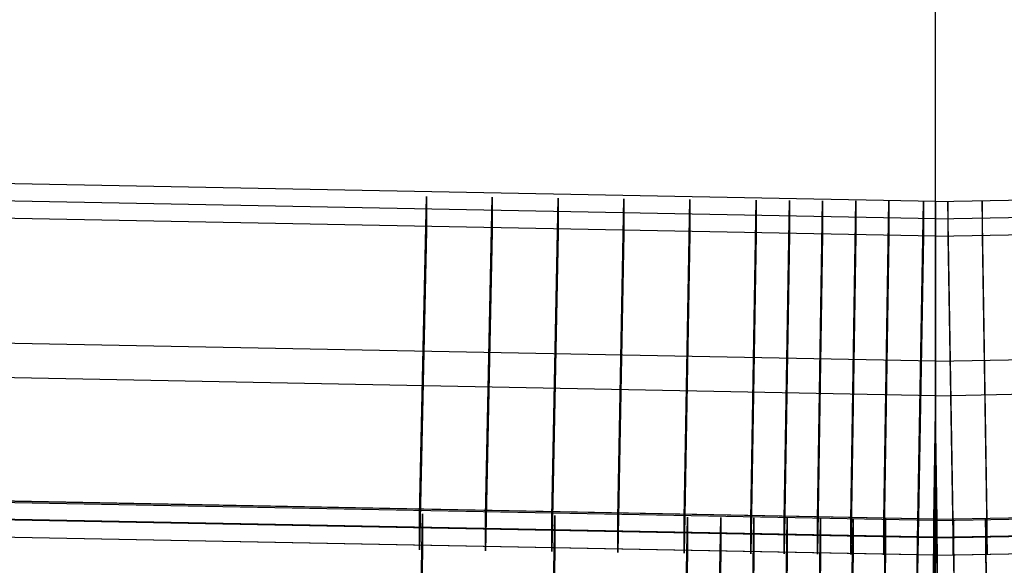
# Model space of a CAD drawing. Extents: x -1634 to -184, y -278 to 263.
# Tile 183 of 242: x -483 to -452, y -264 to -247. Entities that reach past the tile are written whole.
import ezdxf

# ---------------------------------------------------------------- set-up
doc = ezdxf.new("R2010")
doc.units = 0
doc.layers.add('PREDEFINITO', color=7, linetype='CONTINUOUS')

msp = doc.modelspace()

# ---------------------------------------------------------------- linework, layer by layer
at = {"layer": 'PREDEFINITO'}
for p, q in [((-454.462, -262.497, 449.87), (-454.462, 177.881, 440.058)), ((-454.462, -262.497, 449.87), (-454.462, 177.881, 440.058)), ((-454.462, -252.548, 447.777), (-494.822, -251.77, 447.759)), ((-454.462, -252.548, 447.777), (-414.102, -251.77, 447.759)), ((-454.462, -253.09, 423.783), (-494.822, -252.312, 423.765)), ((-470.623, -262.379, 447.999), (-470.403, -252.385, 447.773)), ((-470.403, -252.385, 447.773), (-470.403, -253.468, 399.785)), ((-468.554, -262.407, 447.999), (-468.347, -252.413, 447.774)), ((-468.347, -252.413, 447.774), (-468.347, -253.496, 399.786)), ((-466.482, -262.433, 448), (-466.286, -252.438, 447.774)), ((-466.286, -252.438, 447.774), (-466.286, -253.521, 399.787)), ((-464.408, -262.456, 448.001), (-464.223, -252.461, 447.775)), ((-464.223, -252.461, 447.775), (-464.223, -253.545, 399.787)), ((-462.331, -262.478, 448.001), (-462.155, -252.482, 447.775)), ((-462.155, -252.482, 447.775), (-462.155, -253.566, 399.788)), ((-460.248, -262.497, 448.001), (-460.08, -252.502, 447.776)), ((-460.08, -252.502, 447.776), (-460.08, -253.585, 399.788)), ((-459.205, -262.507, 448.002), (-459.04, -252.511, 447.776)), ((-459.04, -252.511, 447.776), (-459.04, -253.595, 399.788)), ((-458.162, -262.516, 448.002), (-458, -252.52, 447.776)), ((-458, -252.52, 447.776), (-458, -253.604, 399.788)), ((-454.462, -253.09, 423.783), (-414.102, -252.312, 423.765)), ((-457.121, -262.524, 448.002), (-456.962, -252.529, 447.776)), ((-456.962, -252.529, 447.776), (-456.962, -253.612, 399.789)), ((-456.079, -262.533, 448.002), (-455.922, -252.537, 447.777)), ((-455.922, -252.537, 447.777), (-455.922, -253.621, 399.789)), ((-455.014, -262.541, 448.002), (-454.845, -252.545, 447.777)), ((-454.845, -252.545, 447.777), (-454.845, -253.629, 399.789)), ((-454.462, -252.548, 447.777), (-454.462, -262.547, 448.003)), ((-454.462, -253.632, 399.789), (-454.462, -252.548, 447.777)), ((-454.462, -252.548, 447.777), (-454.462, -262.547, 448.003)), ((-454.462, -253.632, 399.789), (-454.462, -252.548, 447.777)), ((-453.91, -262.541, 448.002), (-454.079, -252.545, 447.777)), ((-454.079, -252.545, 447.777), (-454.079, -253.629, 399.789)), ((-452.845, -262.533, 448.002), (-453.002, -252.537, 447.777)), ((-453.002, -252.537, 447.777), (-453.002, -253.621, 399.789)), ((-454.462, -253.632, 399.789), (-494.822, -252.854, 399.771)), ((-454.462, -253.632, 399.789), (-414.102, -252.854, 399.771)), ((-470.403, -253.468, 399.785), (-470.623, -263.462, 400.011)), ((-468.347, -253.496, 399.786), (-468.554, -263.49, 400.012)), ((-466.286, -253.521, 399.787), (-466.482, -263.516, 400.012)), ((-464.223, -253.545, 399.787), (-464.408, -263.539, 400.013)), ((-462.155, -253.566, 399.788), (-462.331, -263.56, 400.013)), ((-460.08, -253.585, 399.788), (-460.248, -263.58, 400.014)), ((-459.04, -253.595, 399.788), (-459.205, -263.589, 400.014)), ((-458, -253.604, 399.788), (-458.162, -263.598, 400.014)), ((-456.962, -253.612, 399.789), (-457.121, -263.607, 400.014)), ((-455.922, -253.621, 399.789), (-456.079, -263.616, 400.014)), ((-454.845, -253.629, 399.789), (-455.014, -263.624, 400.015)), ((-454.462, -263.629, 400.015), (-454.462, -253.632, 399.789)), ((-454.462, -263.629, 400.015), (-454.462, -253.632, 399.789)), ((-454.079, -253.629, 399.789), (-453.91, -263.624, 400.015)), ((-453.002, -253.621, 399.789), (-452.845, -263.616, 400.014)), ((-454.462, -257.547, 447.89), (-495.06, -256.763, 447.872)), ((-454.462, -257.547, 447.89), (-413.864, -256.763, 447.872)), ((-454.462, -258.63, 399.902), (-495.06, -257.846, 399.884)), ((-454.462, -258.63, 399.902), (-413.864, -257.846, 399.884)), ((-454.515, -262.545, 448.003), (-454.462, -259.087, 447.924)), ((-454.409, -262.545, 448.003), (-454.462, -259.087, 447.924)), ((-454.462, -260.171, 399.937), (-454.515, -263.628, 400.015)), ((-454.462, -260.171, 399.937), (-454.409, -263.628, 400.015)), ((-454.462, -262.497, 449.87), (-495.373, -261.702, 449.852)), ((-454.515, -262.545, 448.003), (-495.299, -261.756, 447.985)), ((-454.462, -262.5, 450.002), (-495.201, -261.714, 449.984)), ((-454.462, -262.497, 449.87), (-413.55, -261.702, 449.852)), ((-454.462, -262.5, 450.002), (-413.723, -261.714, 449.984)), ((-454.409, -262.545, 448.003), (-413.625, -261.756, 447.985)), ((-454.515, -263.087, 424.009), (-495.299, -262.297, 423.991)), ((-454.462, -263.064, 425.008), (-495.201, -262.279, 424.991)), ((-470.635, -267.332, 450.111), (-470.525, -262.335, 449.998)), ((-470.623, -263.462, 400.011), (-470.623, -262.379, 447.999)), ((-470.525, -262.335, 449.998), (-470.525, -263.465, 400.011)), ((-466.482, -267.386, 450.112), (-466.384, -262.388, 450)), ((-466.384, -262.388, 450), (-466.384, -263.518, 400.012)), ((-454.462, -263.064, 425.008), (-413.723, -262.279, 424.991)), ((-454.409, -263.087, 424.009), (-413.625, -262.297, 423.991)), ((-468.554, -263.49, 400.012), (-468.554, -262.407, 447.999)), ((-466.482, -263.516, 400.012), (-466.482, -262.433, 448)), ((-464.408, -263.539, 400.013), (-464.408, -262.456, 448.001)), ((-462.331, -263.56, 400.013), (-462.331, -262.478, 448.001)), ((-462.321, -267.43, 450.113), (-462.233, -262.433, 450.001)), ((-462.233, -262.433, 450.001), (-462.234, -263.562, 400.013)), ((-461.278, -267.44, 450.114), (-461.192, -262.443, 450.001)), ((-461.192, -262.443, 450.001), (-461.192, -263.572, 400.014)), ((-460.248, -263.58, 400.014), (-460.248, -262.497, 448.001)), ((-460.234, -267.45, 450.114), (-460.15, -262.452, 450.001)), ((-460.15, -262.452, 450.001), (-460.15, -263.582, 400.014)), ((-459.205, -263.589, 400.014), (-459.205, -262.507, 448.002)), ((-459.19, -267.459, 450.114), (-459.108, -262.461, 450.001)), ((-459.108, -262.461, 450.001), (-459.108, -263.591, 400.014)), ((-458.162, -263.598, 400.014), (-458.162, -262.516, 448.002)), ((-458.145, -267.468, 450.114), (-458.064, -262.47, 450.001)), ((-458.064, -262.47, 450.001), (-458.064, -263.6, 400.014)), ((-457.127, -267.477, 450.114), (-457.047, -262.479, 450.002)), ((-457.121, -263.607, 400.014), (-457.121, -262.524, 448.002)), ((-457.047, -262.479, 450.002), (-457.048, -263.609, 400.014)), ((-456.109, -267.485, 450.115), (-456.03, -262.487, 450.002)), ((-456.079, -263.616, 400.014), (-456.079, -262.533, 448.002)), ((-456.03, -262.487, 450.002), (-456.03, -263.617, 400.015)), ((-455.097, -267.493, 450.115), (-455.022, -262.495, 450.002)), ((-455.022, -262.495, 450.002), (-455.022, -263.625, 400.015)), ((-455.014, -263.624, 400.015), (-455.014, -262.541, 448.002)), ((-454.58, -267.497, 450.115), (-454.503, -262.499, 450.002)), ((-454.475, -262.547, 448.003), (-454.515, -262.545, 448.003)), ((-454.515, -263.628, 400.015), (-454.515, -262.545, 448.003)), ((-454.503, -262.499, 450.002), (-454.503, -263.629, 400.015)), ((-454.462, -262.547, 448.003), (-454.475, -262.547, 448.003)), ((-454.462, -262.5, 450.002), (-454.462, -267.498, 450.115)), ((-454.462, -263.629, 400.015), (-454.462, -262.5, 450.002)), ((-454.462, -262.5, 450.002), (-454.462, -267.498, 450.115)), ((-454.462, -263.629, 400.015), (-454.462, -262.5, 450.002)), ((-454.462, -262.547, 448.003), (-454.462, -263.629, 400.015)), ((-454.462, -262.547, 448.003), (-454.462, -263.629, 400.015)), ((-454.462, -262.547, 448.003), (-454.449, -262.547, 448.003)), ((-454.449, -262.547, 448.003), (-454.409, -262.545, 448.003)), ((-454.344, -267.497, 450.115), (-454.421, -262.499, 450.002)), ((-454.421, -262.499, 450.002), (-454.421, -263.629, 400.015)), ((-454.409, -263.628, 400.015), (-454.409, -262.545, 448.003)), ((-453.91, -263.624, 400.015), (-453.91, -262.541, 448.002)), ((-453.827, -267.493, 450.115), (-453.902, -262.495, 450.002)), ((-453.902, -262.495, 450.002), (-453.902, -263.625, 400.015)), ((-452.815, -267.485, 450.115), (-452.894, -262.487, 450.002)), ((-452.894, -262.487, 450.002), (-452.894, -263.617, 400.015)), ((-452.845, -263.616, 400.014), (-452.845, -262.533, 448.002)), ((-454.515, -263.628, 400.015), (-495.299, -262.839, 399.997)), ((-454.462, -263.629, 400.015), (-495.201, -262.844, 399.997)), ((-454.462, -263.629, 400.015), (-413.723, -262.844, 399.997)), ((-454.409, -263.628, 400.015), (-413.625, -262.839, 399.997)), ((-454.475, -263.088, 424.009), (-454.515, -263.087, 424.009)), ((-454.462, -263.088, 424.009), (-454.475, -263.088, 424.009)), ((-454.462, -263.088, 424.009), (-454.449, -263.088, 424.009)), ((-454.449, -263.088, 424.009), (-454.409, -263.087, 424.009)), ((-470.525, -263.465, 400.011), (-470.635, -268.461, 400.124)), ((-466.384, -263.518, 400.012), (-466.482, -268.514, 400.125)), ((-462.234, -263.562, 400.013), (-462.321, -268.559, 400.126)), ((-461.192, -263.572, 400.014), (-461.278, -268.569, 400.126)), ((-460.15, -263.582, 400.014), (-460.234, -268.579, 400.127)), ((-459.108, -263.591, 400.014), (-459.19, -268.588, 400.127)), ((-458.064, -263.6, 400.014), (-458.145, -268.597, 400.127)), ((-457.048, -263.609, 400.014), (-457.127, -268.606, 400.127)), ((-456.03, -263.617, 400.015), (-456.109, -268.614, 400.127)), ((-452.894, -263.617, 400.015), (-452.815, -268.614, 400.127)), ((-455.022, -263.625, 400.015), (-455.097, -268.622, 400.128)), ((-454.503, -263.629, 400.015), (-454.58, -268.626, 400.128)), ((-454.475, -263.629, 400.015), (-454.515, -263.628, 400.015)), ((-454.462, -263.629, 400.015), (-454.475, -263.629, 400.015)), ((-454.462, -263.629, 400.015), (-454.449, -263.629, 400.015)), ((-454.462, -268.627, 400.128), (-454.462, -263.629, 400.015)), ((-454.462, -268.627, 400.128), (-454.462, -263.629, 400.015)), ((-454.449, -263.629, 400.015), (-454.409, -263.628, 400.015)), ((-454.421, -263.629, 400.015), (-454.344, -268.626, 400.128)), ((-453.902, -263.625, 400.015), (-453.827, -268.622, 400.128))]:
    msp.add_line(p, q, dxfattribs=at)

doc.saveas('drawing.dxf')
